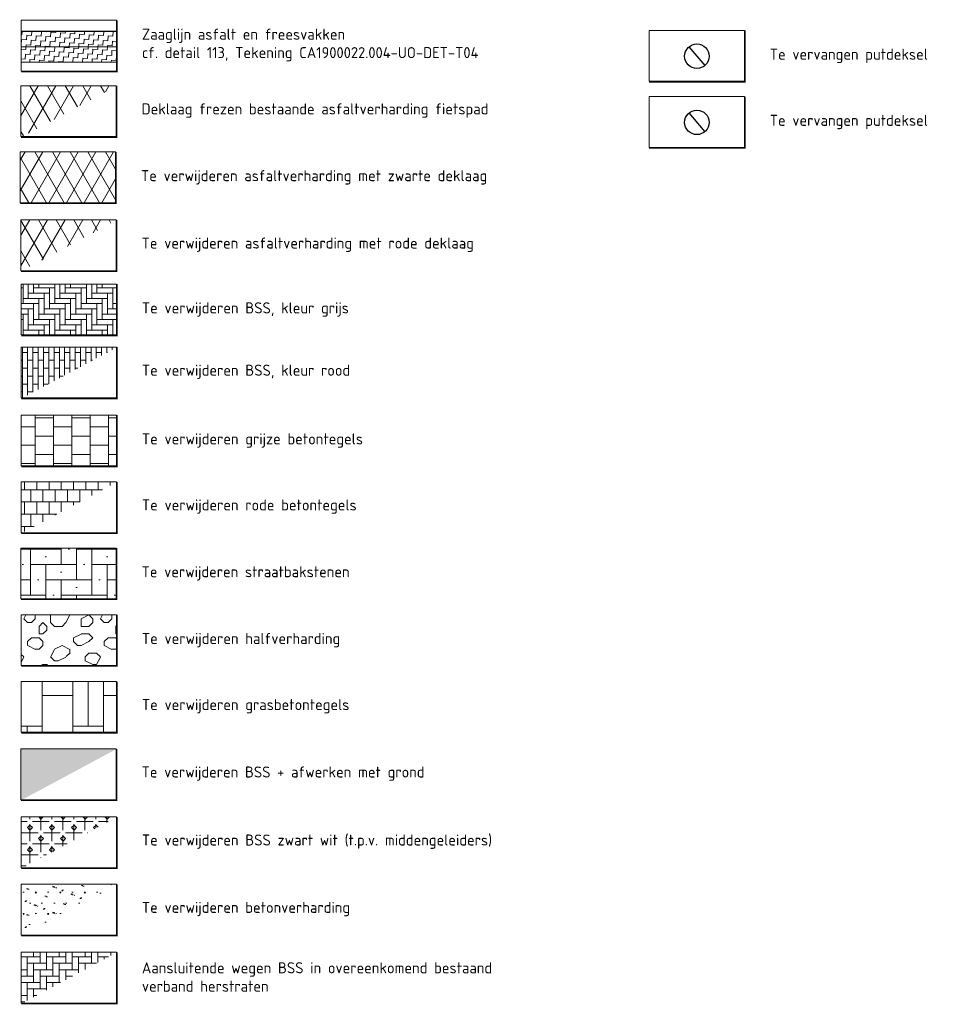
# Model space of a CAD drawing. Header units: metres. Extents: x 163543 to 168130, y 402678 to 405437.
# Tile 210 of 256: x 167016 to 167046, y 403389 to 403421. Entities that reach past the tile are written whole.
import ezdxf

# ---------------------------------------------------------------- set-up
doc = ezdxf.new("R2010")
doc.units = ezdxf.units.M
doc.layers.get('0').update_dxf_attribs({"lineweight": 25})
for name, color, linetype, lineweight in [('X-CA190022.004-UO-TXT_Legenda$0$N-WE-VH-VERHARDING_ASFALT_ZAAGSNEDE-G', 1, 'X-CA190022.004-UO-TXT_Legenda$0$VH-ZAAGSNEDE', 25), ('X-CA190022.004-UO-TXT_Legenda$0$N-WE-VH-VERHARDING_BETONSTRAATSTEEN-A-200 - HERSTRATEN', 7, 'Continuous', 18), ('X-CA190022.004-UO-TXT_Legenda$0$V-WE-GW-GROND_ZAND HALFVERHARDING', 34, 'Continuous', 18), ('X-CA190022.004-UO-TXT_Legenda$0$V-WE-VH-VERHARDING_ASFALT-A-20', 252, 'Continuous', 18), ('X-CA190022.004-UO-TXT_Legenda$0$V-WE-VH-VERHARDING_BETON-A-200', 252, 'Continuous', 18), ('X-CA190022.004-UO-TXT_Legenda$0$V-WE-VH-VERHARDING_BETONSTRAATSTEEN-A-200 ROOD FIETSPAD', 1, 'Continuous', 18), ('X-CA190022.004-UO-TXT_Legenda$0$V-WE-VH-VERHARDING_BETONSTRAATSTEEN-A-200 WEGDEK', 252, 'Continuous', 18), ('X-CA190022.004-UO-TXT_Legenda$0$V-WE-VH-VERHARDING_BETONSTRAATSTEEN-A-INCL FUNDERING TERUGBRENGEN GROND', 46, 'Continuous', 18), ('X-CA190022.004-UO-TXT_Legenda$0$V-WE-VH-VERHARDING_GRASBETONSTEEN-A-200', 72, 'Continuous', 18), ('X-CA190022.004-UO-TXT_Legenda$0$V-WE-VH-VERHARDING_SIERBESTRATING-AD-100', 252, 'Continuous', 18), ('X-CA190022.004-UO-TXT_Legenda$0$V-WE-VH-VERHARDING_STRAATBAKSTEEN-A-1000', 252, 'Continuous', 18), ('X-CA190022.004-UO-TXT_Legenda$0$V-WE-VH-VERHARDING_TEGEL-A-200', 252, 'Continuous', 18), ('X-CA190022.004-UO-TXT_Legenda$0$V-WE-VH-VERHARDING_TEGEL-A-200 ROOD', 1, 'Continuous', 18), ('X-CA190022.004-UO-TXT_Legenda$0$X-XX-AL-LEGENDA-G', 7, 'Continuous', 18), ('X-CA190022.004-UO-TXT_Legenda$0$X-XX-AL-T18', 7, 'Continuous', 18)]:
    doc.layers.add(name, color=color, linetype=linetype, lineweight=lineweight)
for name, color, linetype, lineweight, transparency in [('X-CA190022.004-UO-TXT_Legenda$0$V-WE-VH-VERHARDING_ASFALT-A-200', 252, 'Continuous', 18, 0.5), ('X-CA190022.004-UO-TXT_Legenda$0$V-WE-VH-VERHARDING_ASFALT-A-200 DEKLAAG FREZEN', 32, 'Continuous', 18, 0.5), ('X-CA190022.004-UO-TXT_Legenda$0$V-WE-VH-VERHARDING_ASFALT-A-200 ROOD', 1, 'Continuous', 18, 0.5)]:
    doc.layers.add(name, color=color, linetype=linetype, lineweight=lineweight, transparency=transparency)
doc.styles.add('X-CA190022.004-UO-TXT_Legenda$0$NLCS-ISO-M200-T18', font='NLCS-ISO.ttf', dxfattribs={"height": 0.36})
doc.linetypes.add('X-CA190022.004-UO-TXT_Legenda$0$VH-ZAAGSNEDE', pattern='A,1e-05,-2.54,[181,NLCS.SHX,S=2.54,R=0,X=-2.54,Y=0],-5.08,[181,NLCS.SHX,S=2.54,R=180,X=2.54,Y=0],-2.54', length=10.16001)
pattern_1 = [(356.095683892, (-400, 37.65165), (0.1665264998, 0.145248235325), [0.15625, -0.15625]), (86.095683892, (-399.84411, 37.64101), (-0.145248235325, 0.1665264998), [0.15625, -0.15625])]

# ---------------------------------------------------------------- blocks, each defined once
blk = doc.blocks.new('X-CA190022.004-UO-TXT_Legenda$0$blokje legenda')
at = {"layer": 'X-CA190022.004-UO-TXT_Legenda$0$X-XX-AL-LEGENDA-G', "const_width": 0.1, "flags": 128}
blk.add_lwpolyline([(7.55, 0), (7.55, -4.05), (0, -4.05)], dxfattribs=at)
at = {"layer": 'X-CA190022.004-UO-TXT_Legenda$0$X-XX-AL-LEGENDA-G', "flags": 128}
blk.add_lwpolyline([(0, 0), (0, -4), (7.5, -4), (7.5, 0)], close=True, dxfattribs=at)

msp = doc.modelspace()

# ---------------------------------------------------------------- hatches: boundary and pattern name
at = {"layer": 'X-CA190022.004-UO-TXT_Legenda$0$N-WE-VH-VERHARDING_BETONSTRAATSTEEN-A-200 - HERSTRATEN'}
h = msp.add_hatch(dxfattribs=at)
h.set_pattern_fill('AVH-BSS_KEIFORMAAT_KEPER', color=256, scale=2, angle=90, pattern_type=2)
h.set_pattern_definition([(90, (0, -1.29113), (-0.21, 0.21), [0.63, -0.21]), (0, (-0.42, -1.29113), (-0.21, 0.21), [0.63, -0.21])])
h.paths.add_polyline_path([(167016.168, 403391.009), (167016.168, 403389.35), (167019.279, 403389.35), (167019.279, 403391.009)], flags=16)
edge = h.paths.add_edge_path()
edge.add_line((167019.299, 403391.009), (167019.299, 403389.329))
edge.add_line((167019.299, 403389.329), (167016.168, 403389.329))
at = {"layer": 'X-CA190022.004-UO-TXT_Legenda$0$V-WE-GW-GROND_ZAND HALFVERHARDING'}
h = msp.add_hatch(dxfattribs=at)
h.set_pattern_fill('AGW-GROND_GRIND', color=256, scale=0.25, pattern_type=2)
h.set_pattern_definition([(0, (1, 10.3982), (2.5, 2.5), [0.125, -0.75, 0.125, -1.5]), (0, (2.25, 10.5232), (2.5, 2.5), [0.125, -2.375]), (0, (0.875, 10.7732), (2.5, 2.5), [0.25, -2.25]), (0, (1.625, 10.8982), (2.5, 2.5), [0.125, -2.375]), (0, (0.5, 11.0232), (2.5, 2.5), [0.125, -2.375]), (0, (1.5, 11.2732), (2.5, 2.5), [0.25, -2.25]), (0, (0.625, 11.3982), (2.5, 2.5), [0.25, -0.875, 0.125, -1.25]), (0, (0.625, 11.6482), (2.5, 2.5), [0.25, -1.375, 0.25, -0.625]), (0, (1.375, 11.7732), (2.5, 2.5), [0.125, -2.375]), (0, (1.375, 12.1482), (2.5, 2.5), [0.125, -2.375]), (0, (-4e-10, 12.2732), (2.5, 2.5), [0.125, -2.375]), (0, (0.625, 12.3982), (2.5, 2.5), [0.125, -0.875, 0.25, -1.25]), (90, (0.25, 10.7732), (-2.5, 2.5), [0.125, -1.125, 0.125, -1.125]), (90, (0.375, 11.1482), (-2.5, 2.5), [0.125, -2.375]), (90, (0.5, 12.5232), (-2.5, 2.5), [0.125, -2.375]), (90, (0.625, 11.6482), (-2.5, 2.5), [0.25, -2.25]), (90, (0.75, 10.5232), (-2.5, 2.5), [0.125, -2.375]), (90, (0.875, 12.5232), (-2.5, 2.5), [0.125, -2.375]), (90, (1, 11.7732), (-2.5, 2.5), [0.125, -2.375]), (90, (1.375, 11.0232), (-2.5, 2.5), [0.125, -2.375]), (90, (1.5, 12.5232), (-2.5, 2.5), [0.125, -2.375]), (90, (1.625, 11.8982), (-2.5, 2.5), [0.125, -2.375]), (90, (1.75, 11.3982), (-2.5, 2.5), [0.25, -2.25]), (90, (1.875, 11.0232), (-2.5, 2.5), [0.125, -2.375]), (90, (2, 11.5232), (-2.5, 2.5), [0.125, -2.375]), (90, (2.125, 10.1482), (-2.5, 2.5), [0.125, -1.5, 0.25, -0.625]), (45, (-4e-10, 11.6482), (0, 2.499999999), [0.17675, -0.883875, 0.17675, -1.237425, 0.17675, -0.8839839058]), (45, (0.75, 10.6482), (0, 2.499999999), [0.17675, -1.237425, 0.17675, -0.3535, 0.17675, -1.4143589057]), (45, (0.125, 10.6482), (0, 2.5), [0.176776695, -2.2980975, 0.3535525, -0.70710746]), (45, (0.875, 11.1482), (0, 2.5), [0.176776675, -0.70710675, 0.176776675, -2.474873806]), (45, (0.875, 11.6482), (0, 2.5), [0.176776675, -3.358757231]), (45, (1.375, 11.1482), (0, 2.5), [0.176776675, -3.358757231]), (45, (1.875, 11.3982), (0, 2.5), [0.176776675, -3.358757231]), (45, (1.5, 10.1482), (0, 2.5), [0.176776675, -3.358757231]), (135, (0.875, 10.1482), (-2.5, 0), [0.176776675, -3.358757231]), (135, (2.125, 10.2732), (-2.5, 0), [0.1767765, -2.47487375, 0.1767765, -0.707107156]), (135, (1.375, 11.7732), (-2.5, 0), [0.176776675, -3.358757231]), (135, (0.625, 12.3982), (-2.5, 0), [0.176776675, -3.358757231]), (135, (2.25, 10.5232), (-2.5, 0), [0.176776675, -3.358757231]), (135, (1.25, 10.6482), (-2.5, 0), [0.176776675, -3.358757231]), (135, (1, 11.8982), (-2.5, 0), [0.176776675, -3.358757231]), (135, (2.25, 11.6482), (-2.5, 0), [0.176776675, -3.358757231]), (135, (1.875, 11.1482), (-2.5, 0), [0.176776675, -3.358757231]), (135, (1, 11.2732), (-2.5, 0), [0.176776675, -3.358757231]), (135, (0.5, 11.0232), (-2.5, 0), [0.176775, -1.76776695, 0.176775, -1.414216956]), (135, (2, 11.6482), (-2.5, 0), [0.1767765, -0.3535534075, 0.1767765, -2.8284275]), (26.5650512, (1.625, 10.2732), (2.5, 1e-09), [0.2795, -1.3975, 0.2795, -3.6336699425]), (26.5650512, (2.25, 10.8982), (2.5, 1e-09), [0.2795, -2.5155, 0.2795, -2.515669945]), (26.5650512, (2.375, 10.5232), (2.5, 1e-09), [0.279508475, -5.31066145]), (26.5650512, (0.375, 11.2732), (2.5, 1e-09), [0.279508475, -5.31066145]), (26.5650512, (0.625, 11.8982), (2.5, 1e-09), [0.279508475, -5.31066145]), (26.5650512, (0.5, 10.1482), (2.5, 1e-09), [0.279508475, -5.31066145]), (63.43494882, (1.25, 11.8982), (1e-10, 2.5), [0.279508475, -5.31066145]), (63.43494882, (1.125, 10.3982), (1e-10, 2.5), [0.279508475, -5.31066145]), (63.43494882, (2.125, 10.6482), (1e-10, 2.5), [0.279508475, -5.31066145]), (63.43494882, (0.125, 11.7732), (1e-10, 2.5), [0.279508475, -5.31066145]), (153.43494882, (1.625, 10.8982), (-2.5, 1e-10), [0.279508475, -5.31066145]), (153.43494882, (1, 10.3982), (-2.5, 1e-10), [0.279508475, -5.31066145]), (153.43494882, (0.25, 10.8982), (-2.5, 1e-10), [0.279508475, -5.31066145])])
h.paths.add_polyline_path([(167019.279, 403402.029), (167016.168, 403402.029), (167016.168, 403400.37), (167019.279, 403400.37)])
at = {"layer": 'X-CA190022.004-UO-TXT_Legenda$0$V-WE-VH-VERHARDING_ASFALT-A-20', "ltscale": 0.2}
h = msp.add_hatch(dxfattribs=at)
h.set_pattern_fill('AVH-ASFALT_FREESVAK', color=256, scale=0.1, angle=-3.9043, pattern_type=2)
h.set_pattern_definition(pattern_1)
h.paths.add_polyline_path([(167016.168, 403421.076), (167016.168, 403420.576), (167019.299, 403420.576), (167019.299, 403421.076)])
h = msp.add_hatch(dxfattribs=at)
h.set_pattern_fill('AVH-ASFALT_FREESVAK', color=256, scale=0.1, angle=-3.9043, pattern_type=2)
h.set_pattern_definition(pattern_1)
h.paths.add_polyline_path([(167016.168, 403420.576), (167016.168, 403420.076), (167019.299, 403420.076), (167019.299, 403420.576)])
at = {"layer": 'X-CA190022.004-UO-TXT_Legenda$0$V-WE-VH-VERHARDING_ASFALT-A-200'}
h = msp.add_hatch(dxfattribs=at)
h.set_pattern_fill('AVH-ASFALT', color=256, scale=0.5, pattern_type=2)
h.set_pattern_definition([(60, (-0.01037, 27.41927), (-0.4330127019, 0.25), []), (120, (-0.01037, 27.41927), (-0.4330127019, -0.25), [])])
h.paths.add_polyline_path([(167019.247, 403415.482), (167019.247, 403417.141), (167016.137, 403417.141), (167016.137, 403415.482)])
at = {"layer": 'X-CA190022.004-UO-TXT_Legenda$0$V-WE-VH-VERHARDING_ASFALT-A-200 DEKLAAG FREZEN'}
h = msp.add_hatch(dxfattribs=at)
h.set_pattern_fill('AVH-ASFALT', color=256, scale=0.5, pattern_type=2)
h.set_pattern_definition([(60, (-0.1659, 62.5627), (-0.4330127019, 0.25), []), (120, (-0.1659, 62.5627), (-0.4330127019, -0.25), [])])
h.paths.add_polyline_path([(167016.158, 403419.3), (167016.158, 403417.641), (167019.268, 403417.641), (167019.268, 403419.3)], flags=16)
edge = h.paths.add_edge_path()
edge.add_line((167019.289, 403419.3), (167019.289, 403417.62))
edge.add_line((167019.289, 403417.62), (167016.158, 403417.62))
at = {"layer": 'X-CA190022.004-UO-TXT_Legenda$0$V-WE-VH-VERHARDING_ASFALT-A-200 ROOD'}
h = msp.add_hatch(dxfattribs=at)
h.set_pattern_fill('AVH-ASFALT', color=256, scale=0.5, pattern_type=2)
h.set_pattern_definition([(60, (-0.1659, 51.6646), (-0.4330127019, 0.25), []), (120, (-0.1659, 51.6646), (-0.4330127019, -0.25), [])])
h.paths.add_polyline_path([(167016.158, 403414.92), (167016.158, 403413.261), (167019.268, 403413.261), (167019.268, 403414.92)], flags=16)
edge = h.paths.add_edge_path()
edge.add_line((167019.289, 403414.92), (167019.289, 403413.24))
edge.add_line((167019.289, 403413.24), (167016.158, 403413.24))
at = {"layer": 'X-CA190022.004-UO-TXT_Legenda$0$V-WE-VH-VERHARDING_BETON-A-200', "true_color": 0x939598}
h = msp.add_hatch(dxfattribs=at)
h.set_pattern_fill('AVH-BETON-SO', color=252, scale=0.2, pattern_type=2)
h.set_pattern_definition([(45, (0.0445, 34.5314), (0, 0.8485281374), [0.028284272, -0.41012194, 0, -0.41012194]), (45, (0.0907, 34.51224), (0, 0.8485281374), [0.028284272, -0.41012194, 0, -0.41012194]), (337.5, (0.0645, 34.5514), (-5e-10, -0.8485281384), [0.05, -0.29971766, 0, -0.2991766]), (337.5, (0.0445, 34.5314), (-5e-10, -0.8485281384), [0.05, -0.29971766, 0, -0.2991766]), (60, (-0.1555, 34.3314), (-0.3999999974, 0.6928203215), [0.0375, -0.38125, 0, -0.38125]), (120, (-0.1555, 34.3314), (-0.7999999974, 1.5e-09), [0.0375, -0.38125, 0, -0.38125]), (0, (-0.1743, 34.36385), (0.4, 0.69282032), [0.0375, -0.38125, 0, -0.38125])])
h.paths.add_polyline_path([(167016.168, 403393.227), (167016.168, 403391.568), (167019.279, 403391.568), (167019.279, 403393.227)], flags=16)
edge = h.paths.add_edge_path()
edge.add_line((167019.299, 403393.227), (167019.299, 403391.548))
edge.add_line((167019.299, 403391.548), (167016.168, 403391.548))
at = {"layer": 'X-CA190022.004-UO-TXT_Legenda$0$V-WE-VH-VERHARDING_BETONSTRAATSTEEN-A-200 ROOD FIETSPAD'}
h = msp.add_hatch(dxfattribs=at)
h.set_pattern_fill('AVH-BSS_DIKFORMAAT_HALFST-SO', color=256, scale=2.5, pattern_type=2)
h.set_pattern_definition([(0, (-0.02074, 27.62663), (0.5175, 0.25875), [0.1725, -0.1725]), (90, (-0.02074, 27.62663), (-0.1725, 1e-17), [])])
h.paths.add_polyline_path([(167016.168, 403410.768), (167016.168, 403409.109), (167019.279, 403409.109), (167019.279, 403410.768)], flags=16)
edge = h.paths.add_edge_path()
edge.add_line((167019.299, 403410.768), (167019.299, 403409.088))
edge.add_line((167019.299, 403409.088), (167016.168, 403409.088))
at = {"layer": 'X-CA190022.004-UO-TXT_Legenda$0$V-WE-VH-VERHARDING_BETONSTRAATSTEEN-A-200 WEGDEK'}
h = msp.add_hatch(dxfattribs=at)
h.set_pattern_fill('AVH-BSS_DIKFORMAAT_ELLEBOOG-SO', color=256, scale=2.5, pattern_type=2)
h.set_pattern_definition([(0, (3e-11, 16.62487), (0.1725, 0.1725), [0.69, -0.345]), (270, (3e-11, 17.14237), (0.1725, 0.1725), [0.69, -0.345])])
h.paths.add_polyline_path([(167019.279, 403412.823), (167016.168, 403412.823), (167016.168, 403411.164), (167019.279, 403411.164)])
at = {"layer": 'X-CA190022.004-UO-TXT_Legenda$0$V-WE-VH-VERHARDING_BETONSTRAATSTEEN-A-INCL FUNDERING TERUGBRENGEN GROND'}
h = msp.add_hatch(color=256, dxfattribs=at)
h.dxf.hatch_style = 1
h.paths.add_polyline_path([(167016.158, 403397.649), (167016.158, 403395.99), (167019.268, 403395.99), (167019.268, 403397.649)], flags=16)
edge = h.paths.add_edge_path()
edge.add_line((167019.289, 403397.649), (167019.289, 403395.969))
edge.add_line((167019.289, 403395.969), (167016.158, 403395.969))
at = {"layer": 'X-CA190022.004-UO-TXT_Legenda$0$V-WE-VH-VERHARDING_GRASBETONSTEEN-A-200'}
h = msp.add_hatch(dxfattribs=at)
h.set_pattern_fill('AVH-GRASBETONSTEEN_03', color=256, pattern_type=2)
h.set_pattern_definition([(0, (-0.1452, 34.3936), (1, 1), [1, -1]), (90, (-0.1452, 34.3936), (-1, 6e-17), []), (90, (0.3548, 34.3936), (2, 2), [2, -4])])
h.paths.add_polyline_path([(167016.168, 403399.849), (167016.168, 403398.19), (167019.279, 403398.19), (167019.279, 403399.849)])
at = {"layer": 'X-CA190022.004-UO-TXT_Legenda$0$V-WE-VH-VERHARDING_SIERBESTRATING-AD-100', "ltscale": 3}
h = msp.add_hatch(dxfattribs=at)
h.set_pattern_fill('AVH-SIERBESTRATING_01-SO', color=256, scale=0.03, pattern_type=2)
h.set_pattern_definition([(0, (-0.07067, 34.3521), (0.36, 0.36), [0.550293, -0.169707]), (90, (-0.15552, 34.43696), (-0.36, 0.36), [0.550293, -0.169707]), (45, (0.11963, 34.7121), (-0.3600007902, 0.3600007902), [0.12, -0.389118]), (315, (0.11963, 34.7121), (0.3600007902, 0.3600007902), [0.12, -0.389118]), (45, (0.2045, 34.62725), (-0.3600007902, 0.3600007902), [0.12, -0.389118]), (315, (0.2045, 34.79696), (0.3600007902, 0.3600007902), [0.12, -0.389118])])
h.paths.add_polyline_path([(167016.168, 403395.428), (167016.168, 403393.769), (167019.279, 403393.769), (167019.279, 403395.428)], flags=16)
edge = h.paths.add_edge_path()
edge.add_line((167019.299, 403395.428), (167019.299, 403393.748))
edge.add_line((167019.299, 403393.748), (167016.168, 403393.748))
at = {"layer": 'X-CA190022.004-UO-TXT_Legenda$0$V-WE-VH-VERHARDING_STRAATBAKSTEEN-A-1000'}
h = msp.add_hatch(dxfattribs=at)
h.set_pattern_fill('AVH-SBS_KEIFORMAAT_ELLEBOOG_01', color=256, scale=5, pattern_type=2)
h.set_pattern_definition([(0, (-0.0311, 10.16897), (-0.5, 0.5), [1.5, -0.5]), (90, (0.9689, 10.16897), (-0.5, 0.5), [1.5, -0.5]), (0, (0.4689, 10.41897), (-0.5, 0.5), [0, -2]), (0, (1.2189, 10.66897), (-0.5, 0.5), [0, -2])])
h.paths.add_polyline_path([(167019.268, 403404.208), (167016.158, 403404.208), (167016.158, 403402.549), (167019.268, 403402.549)])
at = {"layer": 'X-CA190022.004-UO-TXT_Legenda$0$V-WE-VH-VERHARDING_TEGEL-A-200'}
h = msp.add_hatch(dxfattribs=at)
h.set_pattern_fill('AVH-TEGEL_300X300_HALFST-SO', color=256, scale=2, pattern_type=2)
h.set_pattern_definition([(0, (0.02074, 20.96337), (0.6, 0.3), [0.6, -0.6]), (90, (0.02074, 20.9634), (-0.6, 4e-17), [])])
h.paths.add_polyline_path([(167019.279, 403406.888), (167019.279, 403408.547), (167016.168, 403408.547), (167016.168, 403406.888)])
at = {"layer": 'X-CA190022.004-UO-TXT_Legenda$0$V-WE-VH-VERHARDING_TEGEL-A-200 ROOD'}
h = msp.add_hatch(dxfattribs=at)
h.set_pattern_fill('AVH-BETONPLAAT_HALFST', color=1, scale=0.2, pattern_type=2)
h.set_pattern_definition([(0, (-0.1244, 36.511), (0, 0.4), []), (90, (-0.12442, 36.51099), (-0.2, 0.4), [0.4, -0.4])])
h.paths.add_polyline_path([(167016.168, 403406.367), (167016.168, 403404.708), (167019.279, 403404.708), (167019.279, 403406.367)], flags=16)
edge = h.paths.add_edge_path()
edge.add_line((167019.299, 403406.367), (167019.299, 403404.688))
edge.add_line((167019.299, 403404.688), (167016.168, 403404.688))

# ---------------------------------------------------------------- linework, layer by layer
at = {"color": 1, "flags": 128}
msp.add_lwpolyline([(167037.979, 403420.572), (167038.495, 403419.961)], dxfattribs=at)
at = {"color": 6, "flags": 128}
msp.add_lwpolyline([(167037.979, 403418.413), (167038.495, 403417.802)], dxfattribs=at)
at = {"color": 1}
msp.add_circle((167038.237, 403420.266), 0.4, dxfattribs=at)
at = {"color": 6}
msp.add_circle((167038.237, 403418.107), 0.4, dxfattribs=at)
at = {"layer": 'X-CA190022.004-UO-TXT_Legenda$0$N-WE-VH-VERHARDING_ASFALT_ZAAGSNEDE-G', "ltscale": 0.02}
msp.add_line((167019.299, 403421.076), (167016.168, 403421.076), dxfattribs=at)
at = {"layer": 'X-CA190022.004-UO-TXT_Legenda$0$V-WE-VH-VERHARDING_ASFALT-A-20', "color": 7, "ltscale": 0.2, "flags": 128}
for points in [[(167016.168, 403420.576), (167019.305, 403420.576)], [(167016.168, 403420.076), (167019.299, 403420.076)]]:
    msp.add_lwpolyline(points, dxfattribs=at)

# ---------------------------------------------------------------- block references
at = {"xscale": 0.41472, "yscale": 0.41472, "zscale": 0.41472}
for p in [(167016.168, 403421.438), (167036.677, 403421.106), (167016.158, 403419.3), (167036.677, 403418.947), (167016.137, 403417.141), (167016.158, 403414.92), (167016.168, 403412.823), (167016.168, 403410.768), (167016.168, 403408.547), (167016.168, 403406.367), (167016.158, 403404.208), (167016.168, 403402.029), (167016.168, 403399.849), (167016.158, 403397.649), (167016.168, 403395.428), (167016.168, 403393.227), (167016.168, 403391.009)]:
    msp.add_blockref('X-CA190022.004-UO-TXT_Legenda$0$blokje legenda', p, dxfattribs=at)

# ---------------------------------------------------------------- texts
at = {"layer": 'X-CA190022.004-UO-TXT_Legenda$0$X-XX-AL-T18', "char_height": 0.36, "attachment_point": 4, "style": 'X-CA190022.004-UO-TXT_Legenda$0$NLCS-ISO-M200-T18'}
for s, width, heights, insert in [('\\pxt24;Zaaglijn asfalt en freesvakken\\Pcf. detail 113, Tekening CA1900022.004-UO-DET-T04', 12.75112, [0], (167020.108, 403420.629)), ('Te vervangen putdeksel', 9.90017, [0], (167040.617, 403420.277)), ('\\pxt24;Deklaag frezen bestaande asfaltverharding fietspad', 12.75112, [0], (167020.098, 403418.491)), ('Te vervangen putdeksel', 9.90017, [0], (167040.617, 403418.118)), ('Te verwijderen asfaltverharding met zwarte deklaag', 14.08027, [0], (167020.077, 403416.311)), ('\\pxt24;Te verwijderen asfaltverharding met rode deklaag', 12.75112, [0], (167020.098, 403414.111)), ('Te verwijderen BSS, kleur grijs', 13.07085, [0], (167020.108, 403411.994)), ('Te verwijderen BSS, kleur rood', 12.75112, [0], (167020.108, 403409.959)), ('Te verwijderen grijze betontegels', 14.08027, [0], (167020.108, 403407.717)), ('\\pxt24;Te verwijderen rode betontegels', 12.75112, [0], (167020.108, 403405.559)), ('Te verwijderen straatbakstenen', 13.14673, [0], (167020.098, 403403.379)), ('Te verwijderen halfverharding', 14.08027, [0], (167020.108, 403401.199)), ('\\pxt24;Te verwijderen grasbetontegels', 12.75112, [0], (167020.108, 403399.04)), ('\\pxt24;Te verwijderen BSS + afwerken met grond', 12.75112, [0], (167020.098, 403396.84)), ('\\pxt24;Te verwijderen BSS zwart wit (t.p.v. middengeleiders)', 12.75112, [0], (167020.108, 403394.619)), ('\\pxt24;Te verwijderen betonverharding', 12.75112, [0], (167020.108, 403392.419)), ('Aansluitende wegen BSS in overeenkomend bestaand verband herstraten', 12.64139, [1.415], (167020.108, 403390.2))]:
    msp.add_mtext_dynamic_manual_height_columns(s, width=width, gutter_width=2.592, heights=heights, dxfattribs=dict(at, insert=insert))

doc.saveas('drawing.dxf')
